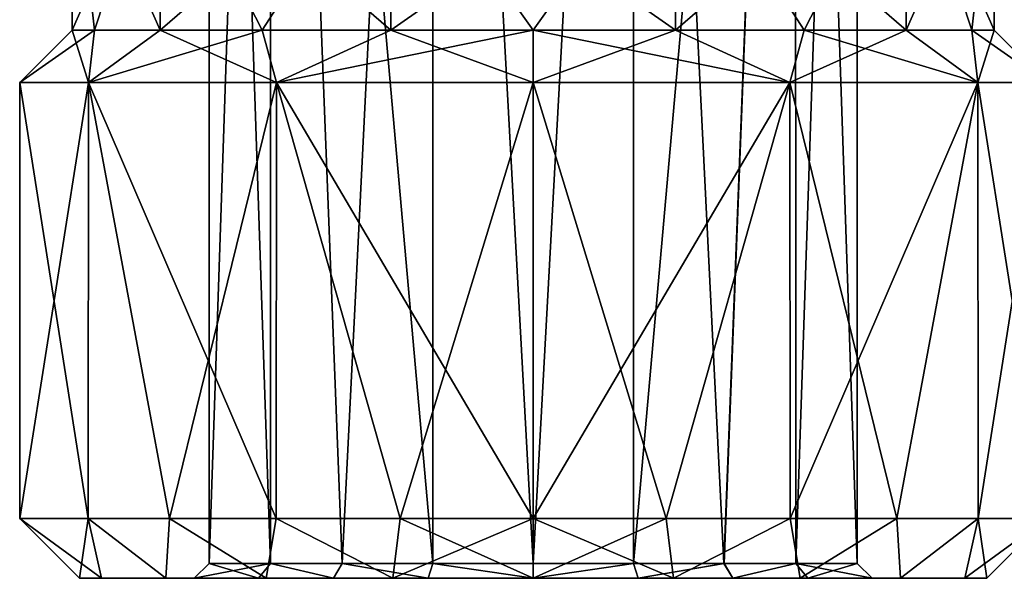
# Model space of a CAD drawing. Header units: millimetres. Extents: x -35 to 35, y -22 to 87.
# Tile 15 of 47: x -10 to 9, y -22 to -11. Entities that reach past the tile are written whole.
import ezdxf

# ---------------------------------------------------------------- set-up
doc = ezdxf.new("R2010")
doc.units = ezdxf.units.MM
doc.header["$LTSCALE"] = 65.185185
for name, color, linetype in [('1', 7, 'CONTINUOUS'), ('23', 7, 'CONTINUOUS'), ('24', 7, 'CONTINUOUS'), ('25', 7, 'CONTINUOUS'), ('26', 7, 'CONTINUOUS'), ('34', 7, 'CONTINUOUS'), ('35', 7, 'CONTINUOUS'), ('37', 7, 'CONTINUOUS'), ('38', 7, 'CONTINUOUS'), ('39', 7, 'CONTINUOUS'), ('41', 7, 'CONTINUOUS'), ('44', 7, 'CONTINUOUS'), ('45', 7, 'CONTINUOUS')]:
    doc.layers.add(name, color=color, linetype=linetype)

msp = doc.modelspace()

# ---------------------------------------------------------------- linework, layer by layer
at = {"layer": '1', "color": 7, "linetype": 'CONTINUOUS', "true_color": 0xb49632}
for points in [[(-9.1, -22), (-8.66, -22, -2.794), (-8.661, -22, 2.794), (-9.1, -22)], [(-8.661, -22, 2.794), (-8.66, -22, -2.794), (-7.37, -22, 5.337), (-8.661, -22, 2.794)], [(-8.66, -22, -2.794), (-7.37, -22, -5.337), (-7.37, -22, 5.337), (-8.66, -22, -2.794)], [(-7.37, -22, -5.337), (-5.356, -22, -7.356), (-6.8, -22), (-7.37, -22, -5.337)], [(-7.37, -22, 5.337), (-7.37, -22, -5.337), (-6.8, -22), (-7.37, -22, 5.337)], [(-5.357, -22, 7.356), (-7.37, -22, 5.337), (-5.51, -22, 3.984), (-5.357, -22, 7.356)], [(-5.51, -22, 3.984), (-7.37, -22, 5.337), (-6.8, -22), (-5.51, -22, 3.984)], [(-6.8, -22), (-5.356, -22, -7.356), (-5.511, -22, -3.983), (-6.8, -22)], [(-5.511, -22, -3.983), (-5.356, -22, -7.356), (-4.006, -22, -5.495), (-5.511, -22, -3.983)], [(-4.005, -22, 5.496), (-5.357, -22, 7.356), (-5.51, -22, 3.984), (-4.005, -22, 5.496)], [(-2.817, -22, 8.653), (-5.357, -22, 7.356), (-4.005, -22, 5.496), (-2.817, -22, 8.653)], [(-5.356, -22, -7.356), (-2.817, -22, -8.653), (-4.006, -22, -5.495), (-5.356, -22, -7.356)], [(-4.006, -22, -5.495), (-2.817, -22, -8.653), (-2.109, -22, -6.465), (-4.006, -22, -5.495)], [(-2.107, -22, 6.465), (-2.817, -22, 8.653), (-4.005, -22, 5.496), (-2.107, -22, 6.465)], [(-2.817, -22, -8.653), (0, -22, -9.1), (-2.109, -22, -6.465), (-2.817, -22, -8.653)], [(0, -22, 9.1), (-2.817, -22, 8.653), (-2.107, -22, 6.465), (0, -22, 9.1)], [(-2.109, -22, -6.465), (0, -22, -9.1), (-0.001, -22, -6.8), (-2.109, -22, -6.465)], [(0.001, -22, 6.8), (0, -22, 9.1), (-2.107, -22, 6.465), (0.001, -22, 6.8)], [(-0.001, -22, -6.8), (0, -22, -9.1), (2.107, -22, -6.465), (-0.001, -22, -6.8)], [(0, -22, -9.1), (2.817, -22, -8.653), (2.107, -22, -6.465), (0, -22, -9.1)], [(2.817, -22, 8.653), (0, -22, 9.1), (2.109, -22, 6.465), (2.817, -22, 8.653)], [(2.109, -22, 6.465), (0, -22, 9.1), (0.001, -22, 6.8), (2.109, -22, 6.465)], [(2.107, -22, -6.465), (2.817, -22, -8.653), (4.005, -22, -5.496), (2.107, -22, -6.465)], [(4.006, -22, 5.495), (2.817, -22, 8.653), (2.109, -22, 6.465), (4.006, -22, 5.495)], [(2.817, -22, -8.653), (5.357, -22, -7.356), (4.005, -22, -5.496), (2.817, -22, -8.653)], [(5.356, -22, 7.356), (2.817, -22, 8.653), (4.006, -22, 5.495), (5.356, -22, 7.356)], [(4.005, -22, -5.496), (5.357, -22, -7.356), (5.51, -22, -3.984), (4.005, -22, -5.496)], [(5.511, -22, 3.983), (5.356, -22, 7.356), (4.006, -22, 5.495), (5.511, -22, 3.983)], [(7.37, -22, 5.337), (5.356, -22, 7.356), (6.8, -22), (7.37, -22, 5.337)], [(6.8, -22), (5.356, -22, 7.356), (5.511, -22, 3.983), (6.8, -22)], [(5.357, -22, -7.356), (7.37, -22, -5.337), (5.51, -22, -3.984), (5.357, -22, -7.356)], [(7.37, -22, -5.337), (6.8, -22), (5.51, -22, -3.984), (7.37, -22, -5.337)], [(7.37, -22, -5.337), (7.37, -22, 5.337), (6.8, -22), (7.37, -22, -5.337)], [(7.37, -22, -5.337), (8.661, -22, -2.794), (8.66, -22, 2.794), (7.37, -22, -5.337)], [(7.37, -22, 5.337), (7.37, -22, -5.337), (8.66, -22, 2.794), (7.37, -22, 5.337)], [(8.661, -22, -2.794), (9.1, -22), (8.66, -22, 2.794), (8.661, -22, -2.794)]]:
    msp.add_3dface(points, dxfattribs=at)
at = {"layer": '23', "color": 7, "linetype": 'CONTINUOUS', "true_color": 0xb49632}
for points in [[(-10.3, -12.05), (-10.3, -20.8), (-8.929, -20.8, 5.134), (-10.3, -12.05)], [(-8.92, -12.05, 5.15), (-10.3, -12.05), (-8.929, -20.8, 5.134), (-8.92, -12.05, 5.15)], [(-7.292, -20.8, 7.274), (-8.92, -12.05, 5.15), (-8.929, -20.8, 5.134), (-7.292, -20.8, 7.274)], [(-5.15, -12.05, 8.92), (-8.92, -12.05, 5.15), (-5.158, -20.8, 8.916), (-5.15, -12.05, 8.92)], [(-5.158, -20.8, 8.916), (-8.92, -12.05, 5.15), (-7.292, -20.8, 7.274), (-5.158, -20.8, 8.916)], [(-2.67, -20.8, 9.948), (-5.15, -12.05, 8.92), (-5.158, -20.8, 8.916), (-2.67, -20.8, 9.948)], [(0, -12.05, 10.3), (-5.15, -12.05, 8.92), (0, -20.8, 10.3), (0, -12.05, 10.3)], [(0, -20.8, 10.3), (-5.15, -12.05, 8.92), (-2.67, -20.8, 9.948), (0, -20.8, 10.3)], [(5.15, -12.05, 8.92), (0, -12.05, 10.3), (2.67, -20.8, 9.948), (5.15, -12.05, 8.92)], [(2.67, -20.8, 9.948), (0, -12.05, 10.3), (0, -20.8, 10.3), (2.67, -20.8, 9.948)], [(5.158, -20.8, 8.916), (5.15, -12.05, 8.92), (2.67, -20.8, 9.948), (5.158, -20.8, 8.916)], [(8.92, -12.05, 5.15), (5.15, -12.05, 8.92), (7.292, -20.8, 7.274), (8.92, -12.05, 5.15)], [(7.292, -20.8, 7.274), (5.15, -12.05, 8.92), (5.158, -20.8, 8.916), (7.292, -20.8, 7.274)], [(8.929, -20.8, 5.134), (8.92, -12.05, 5.15), (7.292, -20.8, 7.274), (8.929, -20.8, 5.134)], [(10.3, -12.05), (8.92, -12.05, 5.15), (10.3, -20.8), (10.3, -12.05)], [(10.3, -20.8), (8.92, -12.05, 5.15), (8.929, -20.8, 5.134), (10.3, -20.8)]]:
    msp.add_3dface(points, dxfattribs=at)
at = {"layer": '24', "color": 7, "linetype": 'CONTINUOUS', "true_color": 0xb49632}
for points in [[(-10.3, -20.8), (-10.3, -12.05), (-8.92, -12.05, -5.15), (-10.3, -20.8)], [(-10.3, -20.8), (-8.92, -12.05, -5.15), (-8.929, -20.8, -5.134), (-10.3, -20.8)], [(-8.929, -20.8, -5.134), (-8.92, -12.05, -5.15), (-7.292, -20.8, -7.274), (-8.929, -20.8, -5.134)], [(-8.92, -12.05, -5.15), (-5.15, -12.05, -8.92), (-7.292, -20.8, -7.274), (-8.92, -12.05, -5.15)], [(-7.292, -20.8, -7.274), (-5.15, -12.05, -8.92), (-5.158, -20.8, -8.916), (-7.292, -20.8, -7.274)], [(-5.158, -20.8, -8.916), (-5.15, -12.05, -8.92), (-2.67, -20.8, -9.948), (-5.158, -20.8, -8.916)], [(-5.15, -12.05, -8.92), (0, -12.05, -10.3), (-2.67, -20.8, -9.948), (-5.15, -12.05, -8.92)], [(-2.67, -20.8, -9.948), (0, -12.05, -10.3), (0, -20.8, -10.3), (-2.67, -20.8, -9.948)], [(0, -12.05, -10.3), (5.15, -12.05, -8.92), (0, -20.8, -10.3), (0, -12.05, -10.3)], [(0, -20.8, -10.3), (5.15, -12.05, -8.92), (2.67, -20.8, -9.948), (0, -20.8, -10.3)], [(2.67, -20.8, -9.948), (5.15, -12.05, -8.92), (5.158, -20.8, -8.916), (2.67, -20.8, -9.948)], [(5.15, -12.05, -8.92), (8.92, -12.05, -5.15), (5.158, -20.8, -8.916), (5.15, -12.05, -8.92)], [(5.158, -20.8, -8.916), (8.92, -12.05, -5.15), (7.292, -20.8, -7.274), (5.158, -20.8, -8.916)], [(7.292, -20.8, -7.274), (8.92, -12.05, -5.15), (8.929, -20.8, -5.134), (7.292, -20.8, -7.274)], [(8.92, -12.05, -5.15), (10.3, -12.05), (8.929, -20.8, -5.134), (8.92, -12.05, -5.15)], [(10.3, -12.05), (10.3, -20.8), (8.929, -20.8, -5.134), (10.3, -12.05)]]:
    msp.add_3dface(points, dxfattribs=at)
at = {"layer": '25', "color": 7, "linetype": 'CONTINUOUS', "true_color": 0xb49632}
for points in [[(-9.1, -22), (-8.661, -22, 2.794), (-10.3, -20.8), (-9.1, -22)], [(-10.3, -20.8), (-8.661, -22, 2.794), (-8.929, -20.8, 5.134), (-10.3, -20.8)], [(-8.661, -22, 2.794), (-7.37, -22, 5.337), (-8.929, -20.8, 5.134), (-8.661, -22, 2.794)], [(-7.37, -22, 5.337), (-7.292, -20.8, 7.274), (-8.929, -20.8, 5.134), (-7.37, -22, 5.337)], [(-7.37, -22, 5.337), (-5.357, -22, 7.356), (-7.292, -20.8, 7.274), (-7.37, -22, 5.337)], [(-5.357, -22, 7.356), (-5.158, -20.8, 8.916), (-7.292, -20.8, 7.274), (-5.357, -22, 7.356)], [(-5.357, -22, 7.356), (-2.817, -22, 8.653), (-5.158, -20.8, 8.916), (-5.357, -22, 7.356)], [(-2.817, -22, 8.653), (-2.67, -20.8, 9.948), (-5.158, -20.8, 8.916), (-2.817, -22, 8.653)], [(-2.817, -22, 8.653), (0, -22, 9.1), (-2.67, -20.8, 9.948), (-2.817, -22, 8.653)], [(0, -22, 9.1), (0, -20.8, 10.3), (-2.67, -20.8, 9.948), (0, -22, 9.1)], [(0, -22, 9.1), (2.817, -22, 8.653), (0, -20.8, 10.3), (0, -22, 9.1)], [(2.817, -22, 8.653), (2.67, -20.8, 9.948), (0, -20.8, 10.3), (2.817, -22, 8.653)], [(2.817, -22, 8.653), (5.158, -20.8, 8.916), (2.67, -20.8, 9.948), (2.817, -22, 8.653)], [(2.817, -22, 8.653), (5.356, -22, 7.356), (5.158, -20.8, 8.916), (2.817, -22, 8.653)], [(5.356, -22, 7.356), (7.292, -20.8, 7.274), (5.158, -20.8, 8.916), (5.356, -22, 7.356)], [(5.356, -22, 7.356), (7.37, -22, 5.337), (7.292, -20.8, 7.274), (5.356, -22, 7.356)], [(7.37, -22, 5.337), (8.929, -20.8, 5.134), (7.292, -20.8, 7.274), (7.37, -22, 5.337)], [(7.37, -22, 5.337), (8.66, -22, 2.794), (8.929, -20.8, 5.134), (7.37, -22, 5.337)], [(8.66, -22, 2.794), (9.1, -22), (8.929, -20.8, 5.134), (8.66, -22, 2.794)], [(9.1, -22), (10.3, -20.8), (8.929, -20.8, 5.134), (9.1, -22)]]:
    msp.add_3dface(points, dxfattribs=at)
at = {"layer": '26', "color": 7, "linetype": 'CONTINUOUS', "true_color": 0xb49632}
for points in [[(-9.1, -22), (-10.3, -20.8), (-8.929, -20.8, -5.134), (-9.1, -22)], [(-8.66, -22, -2.794), (-9.1, -22), (-8.929, -20.8, -5.134), (-8.66, -22, -2.794)], [(-7.37, -22, -5.337), (-8.66, -22, -2.794), (-8.929, -20.8, -5.134), (-7.37, -22, -5.337)], [(-7.37, -22, -5.337), (-8.929, -20.8, -5.134), (-7.292, -20.8, -7.274), (-7.37, -22, -5.337)], [(-5.356, -22, -7.356), (-7.37, -22, -5.337), (-7.292, -20.8, -7.274), (-5.356, -22, -7.356)], [(-5.356, -22, -7.356), (-7.292, -20.8, -7.274), (-5.158, -20.8, -8.916), (-5.356, -22, -7.356)], [(-2.817, -22, -8.653), (-5.356, -22, -7.356), (-5.158, -20.8, -8.916), (-2.817, -22, -8.653)], [(-2.817, -22, -8.653), (-5.158, -20.8, -8.916), (-2.67, -20.8, -9.948), (-2.817, -22, -8.653)], [(0, -22, -9.1), (-2.817, -22, -8.653), (0, -20.8, -10.3), (0, -22, -9.1)], [(-2.817, -22, -8.653), (-2.67, -20.8, -9.948), (0, -20.8, -10.3), (-2.817, -22, -8.653)], [(2.817, -22, -8.653), (0, -22, -9.1), (2.67, -20.8, -9.948), (2.817, -22, -8.653)], [(0, -22, -9.1), (0, -20.8, -10.3), (2.67, -20.8, -9.948), (0, -22, -9.1)], [(2.817, -22, -8.653), (2.67, -20.8, -9.948), (5.158, -20.8, -8.916), (2.817, -22, -8.653)], [(5.357, -22, -7.356), (2.817, -22, -8.653), (5.158, -20.8, -8.916), (5.357, -22, -7.356)], [(5.357, -22, -7.356), (5.158, -20.8, -8.916), (7.292, -20.8, -7.274), (5.357, -22, -7.356)], [(7.37, -22, -5.337), (5.357, -22, -7.356), (7.292, -20.8, -7.274), (7.37, -22, -5.337)], [(7.37, -22, -5.337), (7.292, -20.8, -7.274), (8.929, -20.8, -5.134), (7.37, -22, -5.337)], [(8.661, -22, -2.794), (7.37, -22, -5.337), (8.929, -20.8, -5.134), (8.661, -22, -2.794)], [(9.1, -22), (8.661, -22, -2.794), (10.3, -20.8), (9.1, -22)], [(10.3, -20.8), (8.661, -22, -2.794), (8.929, -20.8, -5.134), (10.3, -20.8)]]:
    msp.add_3dface(points, dxfattribs=at)
at = {"layer": '34', "color": 7, "linetype": 'CONTINUOUS', "true_color": 0xb49632}
for points in [[(-10.3, -12.05), (-8.92, -12.05, 5.15), (-9.25, -11), (-10.3, -12.05)], [(-9.25, -11), (-8.92, -12.05, 5.15), (-8.797, -11, 2.858), (-9.25, -11)], [(-8.92, -12.05, 5.15), (-5.15, -12.05, 8.92), (-7.483, -11, 5.437), (-8.92, -12.05, 5.15)], [(-8.797, -11, 2.858), (-8.92, -12.05, 5.15), (-7.483, -11, 5.437), (-8.797, -11, 2.858)], [(-7.483, -11, 5.437), (-5.15, -12.05, 8.92), (-5.437, -11, 7.483), (-7.483, -11, 5.437)], [(-5.437, -11, 7.483), (-5.15, -12.05, 8.92), (-2.858, -11, 8.797), (-5.437, -11, 7.483)], [(-5.15, -12.05, 8.92), (0, -12.05, 10.3), (-2.858, -11, 8.797), (-5.15, -12.05, 8.92)], [(-2.858, -11, 8.797), (0, -12.05, 10.3), (0, -11, 9.25), (-2.858, -11, 8.797)], [(0, -12.05, 10.3), (5.15, -12.05, 8.92), (0, -11, 9.25), (0, -12.05, 10.3)], [(0, -11, 9.25), (5.15, -12.05, 8.92), (2.858, -11, 8.797), (0, -11, 9.25)], [(2.858, -11, 8.797), (5.15, -12.05, 8.92), (5.437, -11, 7.483), (2.858, -11, 8.797)], [(5.15, -12.05, 8.92), (8.92, -12.05, 5.15), (5.437, -11, 7.483), (5.15, -12.05, 8.92)], [(5.437, -11, 7.483), (8.92, -12.05, 5.15), (7.483, -11, 5.437), (5.437, -11, 7.483)], [(7.483, -11, 5.437), (8.92, -12.05, 5.15), (8.797, -11, 2.858), (7.483, -11, 5.437)], [(8.92, -12.05, 5.15), (10.3, -12.05), (8.797, -11, 2.858), (8.92, -12.05, 5.15)], [(8.797, -11, 2.858), (10.3, -12.05), (9.25, -11), (8.797, -11, 2.858)]]:
    msp.add_3dface(points, dxfattribs=at)
at = {"layer": '35', "color": 7, "linetype": 'CONTINUOUS', "true_color": 0xb49632}
for points in [[(-9.25, -11), (-8.797, -11, 2.858), (-9.25, -7), (-9.25, -11)], [(-8.797, -11, 2.858), (-7.483, -11, 5.437), (-9.25, -7), (-8.797, -11, 2.858)], [(-9.25, -7), (-7.483, -11, 5.437), (-7.483, -7, 5.437), (-9.25, -7)], [(-7.483, -11, 5.437), (-5.437, -11, 7.483), (-7.483, -7, 5.437), (-7.483, -11, 5.437)], [(-5.437, -11, 7.483), (-2.858, -11, 8.797), (-7.483, -7, 5.437), (-5.437, -11, 7.483)], [(-7.483, -7, 5.437), (-2.858, -11, 8.797), (-2.858, -7, 8.797), (-7.483, -7, 5.437)], [(-2.858, -11, 8.797), (0, -11, 9.25), (-2.858, -7, 8.797), (-2.858, -11, 8.797)], [(0, -11, 9.25), (2.858, -11, 8.797), (-2.858, -7, 8.797), (0, -11, 9.25)], [(-2.858, -7, 8.797), (2.858, -11, 8.797), (2.858, -7, 8.797), (-2.858, -7, 8.797)], [(2.858, -11, 8.797), (5.437, -11, 7.483), (2.858, -7, 8.797), (2.858, -11, 8.797)], [(5.437, -11, 7.483), (7.483, -11, 5.437), (2.858, -7, 8.797), (5.437, -11, 7.483)], [(2.858, -7, 8.797), (7.483, -11, 5.437), (7.483, -7, 5.437), (2.858, -7, 8.797)], [(7.483, -11, 5.437), (8.797, -11, 2.858), (7.483, -7, 5.437), (7.483, -11, 5.437)], [(8.797, -11, 2.858), (9.25, -11), (7.483, -7, 5.437), (8.797, -11, 2.858)], [(7.483, -7, 5.437), (9.25, -11), (9.25, -7), (7.483, -7, 5.437)]]:
    msp.add_3dface(points, dxfattribs=at)
at = {"layer": '37', "color": 7, "linetype": 'CONTINUOUS', "true_color": 0xb49632}
for points in [[(-6.5, 15), (-5.259, 15, 3.821), (-6.5, -21.7), (-6.5, 15)], [(-6.5, -21.7), (-5.259, 15, 3.821), (-5.267, -21.7, 3.809), (-6.5, -21.7)], [(-5.267, -21.7, 3.809), (-5.259, 15, 3.821), (-3.828, -21.7, 5.253), (-5.267, -21.7, 3.809)], [(-5.259, 15, 3.821), (-2.009, 15, 6.182), (-3.828, -21.7, 5.253), (-5.259, 15, 3.821)], [(-3.828, -21.7, 5.253), (-2.009, 15, 6.182), (-2.014, -21.7, 6.18), (-3.828, -21.7, 5.253)], [(-2.014, -21.7, 6.18), (-2.009, 15, 6.182), (0.001, -21.7, 6.5), (-2.014, -21.7, 6.18)], [(-2.009, 15, 6.182), (2.009, 15, 6.182), (0.001, -21.7, 6.5), (-2.009, 15, 6.182)], [(0.001, -21.7, 6.5), (2.009, 15, 6.182), (2.015, -21.7, 6.18), (0.001, -21.7, 6.5)], [(2.009, 15, 6.182), (5.259, 15, 3.821), (2.015, -21.7, 6.18), (2.009, 15, 6.182)], [(2.015, -21.7, 6.18), (5.259, 15, 3.821), (3.829, -21.7, 5.253), (2.015, -21.7, 6.18)], [(3.829, -21.7, 5.253), (5.259, 15, 3.821), (5.268, -21.7, 3.807), (3.829, -21.7, 5.253)], [(5.259, 15, 3.821), (6.5, 15), (5.268, -21.7, 3.807), (5.259, 15, 3.821)], [(5.268, -21.7, 3.807), (6.5, 15), (6.5, -21.7), (5.268, -21.7, 3.807)]]:
    msp.add_3dface(points, dxfattribs=at)
at = {"layer": '38', "color": 7, "linetype": 'CONTINUOUS', "true_color": 0xb49632}
for points in [[(-10.3, -12.05), (-9.25, -11), (-8.797, -11, -2.858), (-10.3, -12.05)], [(-8.92, -12.05, -5.15), (-10.3, -12.05), (-8.797, -11, -2.858), (-8.92, -12.05, -5.15)], [(-5.15, -12.05, -8.92), (-8.92, -12.05, -5.15), (-5.437, -11, -7.483), (-5.15, -12.05, -8.92)], [(-5.437, -11, -7.483), (-8.92, -12.05, -5.15), (-7.483, -11, -5.437), (-5.437, -11, -7.483)], [(-7.483, -11, -5.437), (-8.92, -12.05, -5.15), (-8.797, -11, -2.858), (-7.483, -11, -5.437)], [(-2.858, -11, -8.797), (-5.15, -12.05, -8.92), (-5.437, -11, -7.483), (-2.858, -11, -8.797)], [(0, -12.05, -10.3), (-5.15, -12.05, -8.92), (0, -11, -9.25), (0, -12.05, -10.3)], [(0, -11, -9.25), (-5.15, -12.05, -8.92), (-2.858, -11, -8.797), (0, -11, -9.25)], [(5.15, -12.05, -8.92), (0, -12.05, -10.3), (2.858, -11, -8.797), (5.15, -12.05, -8.92)], [(2.858, -11, -8.797), (0, -12.05, -10.3), (0, -11, -9.25), (2.858, -11, -8.797)], [(5.437, -11, -7.483), (5.15, -12.05, -8.92), (2.858, -11, -8.797), (5.437, -11, -7.483)], [(8.92, -12.05, -5.15), (5.15, -12.05, -8.92), (7.483, -11, -5.437), (8.92, -12.05, -5.15)], [(7.483, -11, -5.437), (5.15, -12.05, -8.92), (5.437, -11, -7.483), (7.483, -11, -5.437)], [(8.797, -11, -2.858), (8.92, -12.05, -5.15), (7.483, -11, -5.437), (8.797, -11, -2.858)], [(9.25, -11), (8.92, -12.05, -5.15), (8.797, -11, -2.858), (9.25, -11)], [(9.25, -11), (10.3, -12.05), (8.92, -12.05, -5.15), (9.25, -11)]]:
    msp.add_3dface(points, dxfattribs=at)
at = {"layer": '39', "color": 7, "linetype": 'CONTINUOUS', "true_color": 0xb49632}
for points in [[(-9.25, -11), (-9.25, -7), (-7.483, -7, -5.437), (-9.25, -11)], [(-8.797, -11, -2.858), (-9.25, -11), (-7.483, -7, -5.437), (-8.797, -11, -2.858)], [(-7.483, -11, -5.437), (-8.797, -11, -2.858), (-7.483, -7, -5.437), (-7.483, -11, -5.437)], [(-5.437, -11, -7.483), (-7.483, -11, -5.437), (-2.858, -7, -8.797), (-5.437, -11, -7.483)], [(-2.858, -7, -8.797), (-7.483, -11, -5.437), (-7.483, -7, -5.437), (-2.858, -7, -8.797)], [(-2.858, -11, -8.797), (-5.437, -11, -7.483), (-2.858, -7, -8.797), (-2.858, -11, -8.797)], [(0, -11, -9.25), (-2.858, -11, -8.797), (2.858, -7, -8.797), (0, -11, -9.25)], [(2.858, -7, -8.797), (-2.858, -11, -8.797), (-2.858, -7, -8.797), (2.858, -7, -8.797)], [(2.858, -11, -8.797), (0, -11, -9.25), (2.858, -7, -8.797), (2.858, -11, -8.797)], [(5.437, -11, -7.483), (2.858, -11, -8.797), (7.483, -7, -5.437), (5.437, -11, -7.483)], [(7.483, -7, -5.437), (2.858, -11, -8.797), (2.858, -7, -8.797), (7.483, -7, -5.437)], [(7.483, -11, -5.437), (5.437, -11, -7.483), (7.483, -7, -5.437), (7.483, -11, -5.437)], [(9.25, -7), (8.797, -11, -2.858), (7.483, -11, -5.437), (9.25, -7)], [(9.25, -7), (7.483, -11, -5.437), (7.483, -7, -5.437), (9.25, -7)], [(9.25, -7), (9.25, -11), (8.797, -11, -2.858), (9.25, -7)]]:
    msp.add_3dface(points, dxfattribs=at)
at = {"layer": '41', "color": 7, "linetype": 'CONTINUOUS', "true_color": 0xb49632}
for points in [[(-6.5, 15), (-6.5, -21.7), (-5.268, -21.7, -3.807), (-6.5, 15)], [(-5.259, 15, -3.821), (-6.5, 15), (-5.268, -21.7, -3.807), (-5.259, 15, -3.821)], [(-3.829, -21.7, -5.253), (-5.259, 15, -3.821), (-5.268, -21.7, -3.807), (-3.829, -21.7, -5.253)], [(-2.009, 15, -6.182), (-5.259, 15, -3.821), (-2.015, -21.7, -6.18), (-2.009, 15, -6.182)], [(-2.015, -21.7, -6.18), (-5.259, 15, -3.821), (-3.829, -21.7, -5.253), (-2.015, -21.7, -6.18)], [(-0.001, -21.7, -6.5), (-2.009, 15, -6.182), (-2.015, -21.7, -6.18), (-0.001, -21.7, -6.5)], [(2.009, 15, -6.182), (-2.009, 15, -6.182), (-0.001, -21.7, -6.5), (2.009, 15, -6.182)], [(2.014, -21.7, -6.18), (2.009, 15, -6.182), (-0.001, -21.7, -6.5), (2.014, -21.7, -6.18)], [(5.259, 15, -3.821), (2.009, 15, -6.182), (3.828, -21.7, -5.253), (5.259, 15, -3.821)], [(3.828, -21.7, -5.253), (2.009, 15, -6.182), (2.014, -21.7, -6.18), (3.828, -21.7, -5.253)], [(5.267, -21.7, -3.809), (5.259, 15, -3.821), (3.828, -21.7, -5.253), (5.267, -21.7, -3.809)], [(6.5, -21.7), (6.5, 15), (5.259, 15, -3.821), (6.5, -21.7)], [(6.5, -21.7), (5.259, 15, -3.821), (5.267, -21.7, -3.809), (6.5, -21.7)]]:
    msp.add_3dface(points, dxfattribs=at)
at = {"layer": '44', "color": 7, "linetype": 'CONTINUOUS', "true_color": 0xb49632}
for points in [[(-5.51, -22, 3.984), (-6.8, -22), (-5.267, -21.7, 3.809), (-5.51, -22, 3.984)], [(-6.8, -22), (-6.5, -21.7), (-5.267, -21.7, 3.809), (-6.8, -22)], [(-4.005, -22, 5.496), (-5.51, -22, 3.984), (-5.267, -21.7, 3.809), (-4.005, -22, 5.496)], [(-4.005, -22, 5.496), (-5.267, -21.7, 3.809), (-3.828, -21.7, 5.253), (-4.005, -22, 5.496)], [(-2.107, -22, 6.465), (-4.005, -22, 5.496), (-3.828, -21.7, 5.253), (-2.107, -22, 6.465)], [(-2.107, -22, 6.465), (-3.828, -21.7, 5.253), (-2.014, -21.7, 6.18), (-2.107, -22, 6.465)], [(0.001, -22, 6.8), (-2.107, -22, 6.465), (-2.014, -21.7, 6.18), (0.001, -22, 6.8)], [(0.001, -22, 6.8), (-2.014, -21.7, 6.18), (0.001, -21.7, 6.5), (0.001, -22, 6.8)], [(2.109, -22, 6.465), (0.001, -22, 6.8), (2.015, -21.7, 6.18), (2.109, -22, 6.465)], [(0.001, -22, 6.8), (0.001, -21.7, 6.5), (2.015, -21.7, 6.18), (0.001, -22, 6.8)], [(2.109, -22, 6.465), (2.015, -21.7, 6.18), (3.829, -21.7, 5.253), (2.109, -22, 6.465)], [(4.006, -22, 5.495), (2.109, -22, 6.465), (3.829, -21.7, 5.253), (4.006, -22, 5.495)], [(4.006, -22, 5.495), (3.829, -21.7, 5.253), (5.268, -21.7, 3.807), (4.006, -22, 5.495)], [(5.511, -22, 3.983), (4.006, -22, 5.495), (5.268, -21.7, 3.807), (5.511, -22, 3.983)], [(5.511, -22, 3.983), (5.268, -21.7, 3.807), (6.5, -21.7), (5.511, -22, 3.983)], [(6.8, -22), (5.511, -22, 3.983), (6.5, -21.7), (6.8, -22)]]:
    msp.add_3dface(points, dxfattribs=at)
at = {"layer": '45', "color": 7, "linetype": 'CONTINUOUS', "true_color": 0xb49632}
for points in [[(-6.8, -22), (-5.511, -22, -3.983), (-6.5, -21.7), (-6.8, -22)], [(-6.5, -21.7), (-5.511, -22, -3.983), (-5.268, -21.7, -3.807), (-6.5, -21.7)], [(-5.511, -22, -3.983), (-4.006, -22, -5.495), (-5.268, -21.7, -3.807), (-5.511, -22, -3.983)], [(-4.006, -22, -5.495), (-3.829, -21.7, -5.253), (-5.268, -21.7, -3.807), (-4.006, -22, -5.495)], [(-4.006, -22, -5.495), (-2.109, -22, -6.465), (-3.829, -21.7, -5.253), (-4.006, -22, -5.495)], [(-2.109, -22, -6.465), (-2.015, -21.7, -6.18), (-3.829, -21.7, -5.253), (-2.109, -22, -6.465)], [(-2.109, -22, -6.465), (-0.001, -22, -6.8), (-2.015, -21.7, -6.18), (-2.109, -22, -6.465)], [(-0.001, -22, -6.8), (-0.001, -21.7, -6.5), (-2.015, -21.7, -6.18), (-0.001, -22, -6.8)], [(-0.001, -22, -6.8), (2.107, -22, -6.465), (2.014, -21.7, -6.18), (-0.001, -22, -6.8)], [(-0.001, -22, -6.8), (2.014, -21.7, -6.18), (-0.001, -21.7, -6.5), (-0.001, -22, -6.8)], [(2.107, -22, -6.465), (3.828, -21.7, -5.253), (2.014, -21.7, -6.18), (2.107, -22, -6.465)], [(2.107, -22, -6.465), (4.005, -22, -5.496), (3.828, -21.7, -5.253), (2.107, -22, -6.465)], [(4.005, -22, -5.496), (5.267, -21.7, -3.809), (3.828, -21.7, -5.253), (4.005, -22, -5.496)], [(4.005, -22, -5.496), (5.51, -22, -3.984), (5.267, -21.7, -3.809), (4.005, -22, -5.496)], [(5.51, -22, -3.984), (6.8, -22), (5.267, -21.7, -3.809), (5.51, -22, -3.984)], [(6.8, -22), (6.5, -21.7), (5.267, -21.7, -3.809), (6.8, -22)]]:
    msp.add_3dface(points, dxfattribs=at)

doc.saveas('drawing.dxf')
